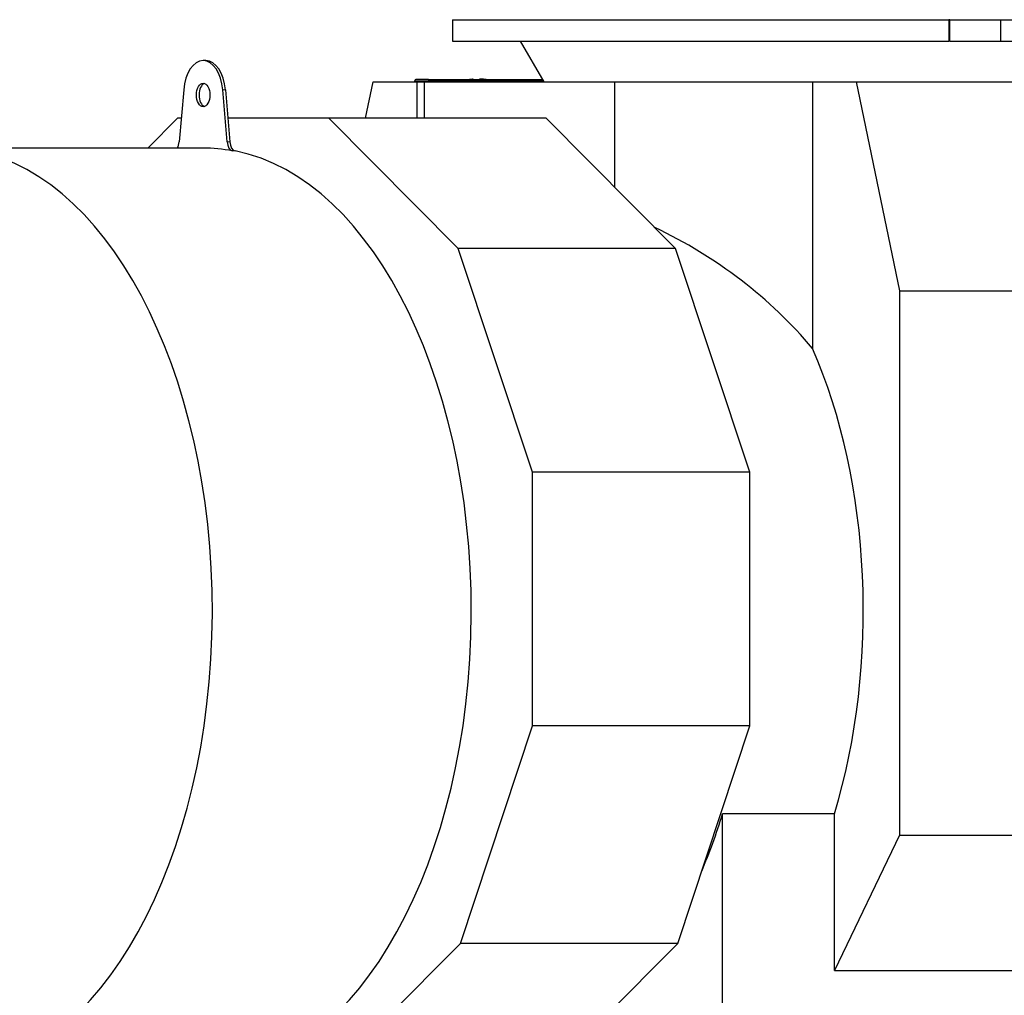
# Model space of a CAD drawing. Header units: inches. Extents: x 0 to 23760, y -13 to 16800.
# Tile 102 of 256: x 1626 to 2542, y 13834 to 14742. Entities that reach past the tile are written whole.
import ezdxf

# ---------------------------------------------------------------- set-up
doc = ezdxf.new("R2010")
doc.units = ezdxf.units.IN
doc.layers.add('1', color=7, linetype='Continuous', true_color=0xffffff)

msp = doc.modelspace()

# ---------------------------------------------------------------- linework, layer by layer
at = {"layer": '1', "color": 2, "linetype": 'Continuous', "lineweight": 25}
for p, q in [((2028.64, 14741.595), (2028.64, 14721.595)), ((2028.64, 14741.595), (2490.255, 14741.595)), ((2491.249, 14741.595), (2490.255, 14741.595)), ((2491.249, 14741.595), (2538.332, 14741.595)), ((2538.332, 14741.595), (2583.166, 14741.595)), ((2538.332, 14741.595), (2538.332, 14721.595)), ((2028.64, 14721.595), (2490.255, 14721.595)), ((2091.385, 14721.595), (2113.64, 14683.814)), ((2491.249, 14721.595), (2490.255, 14721.595)), ((2491.249, 14721.595), (2538.332, 14721.595)), ((2538.332, 14721.595), (2583.166, 14721.595)), ((1799.068, 14703.577), (1796.611, 14703.577)), ((1947.75, 14649.933), (1954.823, 14683.814)), ((1954.823, 14683.814), (1995.246, 14683.814)), ((1993.227, 14684.434), (1993.097, 14683.814)), ((1994.012, 14683.812), (1994.035, 14683.921)), ((2006.337, 14686.079), (1994.574, 14686.079)), ((1994.574, 14684.579), (2006.337, 14684.579)), ((1995.246, 14683.814), (2002.181, 14683.814)), ((1995.246, 14683.814), (1995.246, 14649.932)), ((2002.181, 14683.814), (2179.256, 14683.814)), ((2002.181, 14683.814), (2002.181, 14649.935)), ((2006.337, 14686.079), (2020.264, 14686.079)), ((2020.264, 14684.579), (2006.337, 14684.579)), ((2020.264, 14686.079), (2112.308, 14686.079)), ((2020.264, 14684.579), (2113.193, 14684.579)), ((2179.256, 14683.814), (2363.487, 14683.814)), ((2179.256, 14683.814), (2179.256, 14586.038)), ((2363.487, 14683.814), (2403.91, 14683.814)), ((2363.487, 14683.814), (2363.487, 14435.793)), ((2403.91, 14683.814), (2730.751, 14683.814)), ((2403.91, 14683.814), (2444.484, 14489.459)), ((1778.458, 14676.307), (1774.307, 14627.89)), ((1818.914, 14627.89), (1814.763, 14676.307)), ((1817.221, 14676.307), (1821.371, 14627.89)), ((1772.653, 14649.936), (1744.976, 14622.076)), ((1776.198, 14649.936), (1772.653, 14649.936)), ((1913.56, 14649.936), (1819.483, 14649.936)), ((2115.777, 14649.936), (1913.56, 14649.936)), ((2033.894, 14528.81), (1913.56, 14649.936)), ((2236.111, 14528.81), (2115.777, 14649.936)), ((1796.611, 14622.077), (1584.747, 14622.077)), ((2236.111, 14528.81), (2033.894, 14528.81)), ((2102.888, 14320.468), (2033.894, 14528.81)), ((2305.104, 14320.468), (2236.111, 14528.81)), ((2444.484, 14489.459), (2771.326, 14489.459)), ((2444.484, 14489.459), (2444.484, 13982.913)), ((2102.888, 14084.575), (2102.888, 14320.468)), ((2305.104, 14320.468), (2102.888, 14320.468)), ((2305.104, 14084.575), (2305.104, 14320.468)), ((2035.872, 13882.204), (2102.888, 14084.575)), ((2305.104, 14084.575), (2102.888, 14084.575)), ((2238.088, 13882.204), (2305.104, 14084.575)), ((2279.765, 13763.36), (2279.765, 14002.757)), ((2383.797, 14002.757), (2279.765, 14002.757)), ((2383.797, 13856.819), (2383.797, 14002.757)), ((2444.484, 13982.913), (2383.797, 13856.819)), ((2444.484, 13982.913), (2771.326, 13982.913)), ((1922.52, 13768.107), (2035.872, 13882.204)), ((2238.088, 13882.204), (2035.872, 13882.204)), ((2124.737, 13768.107), (2238.088, 13882.204)), ((2383.797, 13856.819), (2606.8, 13856.819))]:
    msp.add_line(p, q, dxfattribs=at)
at = {"layer": '1', "color": 110, "linetype": 'Continuous', "lineweight": 13}
for p, q in [((2490.255, 14741.595), (2490.255, 14721.595)), ((2491.249, 14741.595), (2491.249, 14721.595)), ((1994.035, 14683.921), (2113.58, 14683.921)), ((2006.337, 14684.579), (2006.337, 14686.079)), ((2020.264, 14686.079), (2020.264, 14684.579)), ((1817.221, 14676.307), (1814.763, 14676.307)), ((1821.371, 14627.89), (1818.914, 14627.89)), ((1826.409, 14619.43), (1823.952, 14619.43))]:
    msp.add_line(p, q, dxfattribs=at)
at = {"layer": '1', "color": 2, "linetype": 'Continuous', "lineweight": 25}
for centre, major_axis, ratio, start_param, end_param in [((1796.611, 14671.577), (0, -32), 0.5735764, 1.7191544, 4.564031), ((1799.068, 14671.577), (0, 32), 0.5735764, 4.860747, 6.2831853), ((1994.574, 14683.579), (0, -2.5), 0.5735764, 3.1415927, 4.3633231), ((1994.574, 14683.579), (0, 1), 0.5735764, 0, 1.2217305), ((1799.068, 14671.577), (0, 11), 0.5735764, 0.1959568, 1.5707963), ((1799.068, 14671.577), (0, 11), 0.5735764, 1.5707963, 2.9456358), ((1768.635, 14629.368), (0, 10), 0.5735764, 3.8953376, 4.564031), ((1824.587, 14629.368), (0, 10), 0.5735764, 1.7191544, 3.0306392), ((1827.044, 14629.368), (0, -10), 0.5735764, 4.860747, 6.1722318), ((1558.237, 14191.577), (0, 430.5), 0.5735764, 0.1109535, 6.1722318), ((1796.611, 14191.577), (0, -430.5), 0.5735764, 3.0306392, 3.1415927), ((1799.068, 14191.577), (0, 430.5), 0.5735764, 3.1415927, 6.1722318), ((2008.592, 14191.577), (-445.92, 0), 0.9045353, 3.7919463, 4.2266475), ((2179.36, 14191.577), (0, -403.35), 0.5735764, 1.0836239, 2.22115), ((2075.328, 14191.577), (0, 403.35), 0.5735764, 4.0684379, 4.2252166)]:
    msp.add_ellipse(centre, major_axis=major_axis, ratio=ratio, start_param=start_param, end_param=end_param, dxfattribs=at)
msp.add_ellipse((1796.611, 14671.577), major_axis=(0, 11), ratio=0.5735764, dxfattribs=at)
for points, knots in [([(2041.919, 14685.65), (2042.142, 14685.694), (2044.976, 14686.23), (2047.683, 14686.46)], [0, 0, 0, 0.0792227, 1, 1, 1]), ([(2053.553, 14686.633), (2054.555, 14686.608), (2058.681, 14686.349), (2062.709, 14685.62), (2063.575, 14685.434)], [0, 0, 0, 0.2030908, 0.8287556, 1, 1, 1])]:
    msp.add_open_spline(points, degree=2, knots=knots, dxfattribs=at)

doc.saveas('drawing.dxf')
